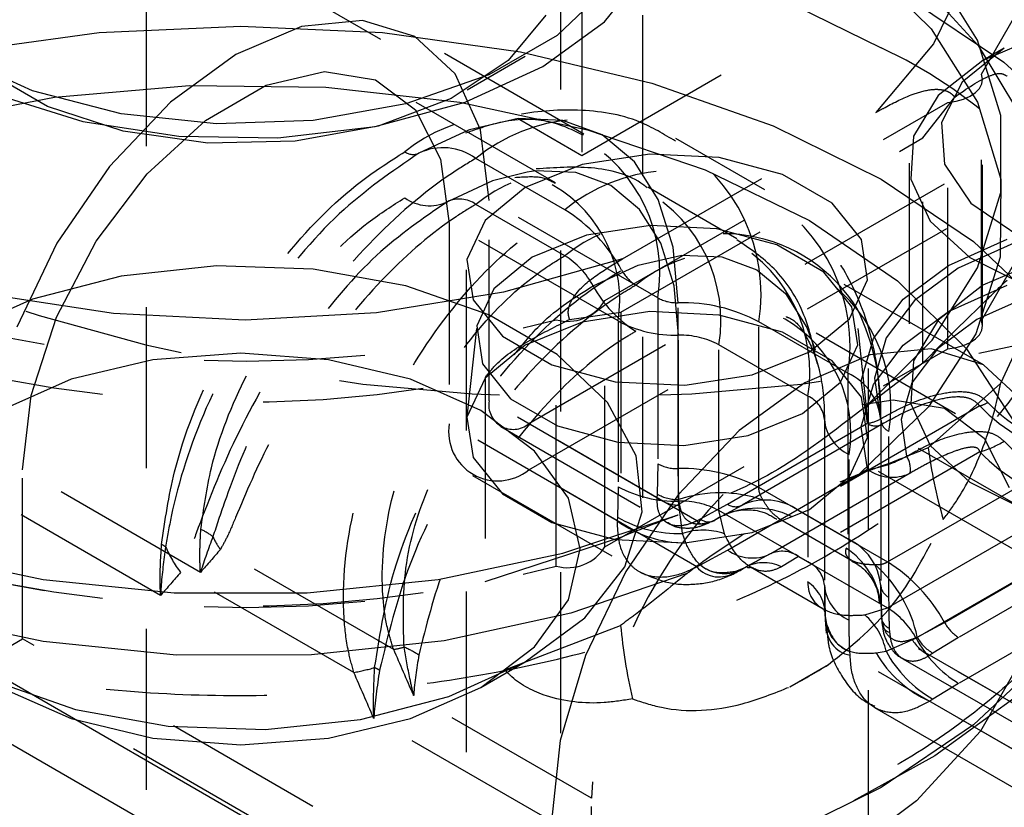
# Model space of a CAD drawing. Header units: inches. Extents: x 1907 to 2452, y -210 to -54.
# Tile 208 of 256: x 1994.295 to 1994.907, y -196.854 to -196.364. Entities that reach past the tile are written whole.
import ezdxf

# ---------------------------------------------------------------- set-up
doc = ezdxf.new("R2010")
doc.units = ezdxf.units.IN
doc.header["$LTSCALE"] = 0.5
doc.header["$MEASUREMENT"] = 0
doc.linetypes.add('HIDDEN', pattern=[0.225, 0.15, -0.075])
doc.layers.add('SID-M-H', color=4, linetype='HIDDEN')
doc.layers.add('SID-M-S', color=105, linetype='Continuous')

msp = doc.modelspace()

# ---------------------------------------------------------------- linework, layer by layer
at = {"layer": 'SID-M-H'}
for p, q in [((1990.27523, -193.92618), (1994.64412, -196.44829)), ((1994.37339, -197.64262), (1994.37339, -195.60126)), ((1994.64412, -196.44829), (1995.35123, -196.04008)), ((1994.68199, -196.66107), (1994.68199, -196.09359)), ((1994.63093, -197.40743), (1994.63093, -196.32639)), ((1994.81893, -196.32784), (1994.86123, -196.36972)), ((1994.65807, -196.36519), (1994.68414, -196.33292)), ((1994.89006, -196.37659), (1994.8618, -196.33176)), ((1994.88488, -196.33341), (1994.86271, -196.37904)), ((1994.85565, -196.34206), (1994.89039, -196.38008)), ((1994.65997, -196.34392), (1994.62879, -196.3737)), ((1994.64412, -196.34622), (1994.64412, -196.44829)), ((1994.76292, -196.34837), (1994.83009, -196.38149)), ((1994.84777, -196.35087), (1994.90637, -196.39032)), ((1994.89248, -196.39789), (1994.91856, -196.35238)), ((1994.62161, -196.36113), (1994.59834, -196.38937)), ((1994.50768, -196.36443), (1994.46974, -196.36818)), ((1994.54027, -196.37449), (1994.50768, -196.36443)), ((1995.04243, -196.36616), (1994.6111, -196.61517)), ((1994.61982, -196.39312), (1994.65807, -196.36519)), ((1994.25802, -196.38385), (1994.34392, -196.37195)), ((1994.34392, -196.37195), (1994.43199, -196.36795)), ((1994.46974, -196.36818), (1994.42902, -196.3855)), ((1994.43199, -196.36795), (1994.52007, -196.37195)), ((1994.52007, -196.37195), (1994.60597, -196.38385)), ((1994.86123, -196.36972), (1994.89006, -196.41526)), ((1994.93065, -196.37347), (1994.89323, -196.38941)), ((1994.6452, -196.43506), (1994.54026, -196.37448)), ((1994.56527, -196.39768), (1994.54027, -196.37449)), ((1994.62879, -196.3737), (1994.58617, -196.3983)), ((1994.86271, -196.37904), (1994.82687, -196.42167)), ((1994.90441, -196.42357), (1994.89006, -196.37659)), ((1994.42902, -196.3855), (1994.3883, -196.4152)), ((1994.60597, -196.38385), (1994.68759, -196.40337)), ((1994.90667, -196.38165), (1994.88046, -196.40284)), ((1994.89039, -196.38008), (1994.91496, -196.42065)), ((1994.90665, -196.38166), (1994.89321, -196.38942)), ((1994.30266, -196.4082), (1994.25522, -196.38674)), ((1994.59834, -196.38937), (1994.56273, -196.41294)), ((1994.57269, -196.40758), (1994.6088, -196.38672)), ((1994.89323, -196.38941), (1994.86562, -196.41101)), ((1994.90637, -196.39032), (1994.95384, -196.43447)), ((1994.31179, -196.41789), (1994.27348, -196.39578)), ((1994.44788, -196.40474), (1994.48409, -196.39612)), ((1994.48409, -196.39612), (1994.51584, -196.40135)), ((1994.58099, -196.43243), (1994.56527, -196.39768)), ((1994.57144, -196.4152), (1994.61982, -196.39312)), ((1994.6111, -196.64375), (1995.04243, -196.39474)), ((1994.89248, -196.55099), (1994.89248, -196.39789)), ((1994.89311, -196.40085), (1994.89248, -196.39789)), ((1994.51584, -196.40135), (1994.54055, -196.42002)), ((1994.58617, -196.3983), (1994.5346, -196.4163)), ((1994.68759, -196.40337), (1994.76292, -196.43002)), ((1994.88046, -196.40284), (1994.86759, -196.42779)), ((1994.89119, -196.40667), (1994.89267, -196.40382)), ((1994.89267, -196.40382), (1994.89311, -196.40085)), ((1994.89311, -196.55422), (1994.89311, -196.40112)), ((1994.35762, -196.42248), (1994.30266, -196.4082)), ((1994.3163, -196.41215), (1994.40017, -196.4049)), ((1994.40017, -196.4049), (1994.48496, -196.40594)), ((1994.41015, -196.42653), (1994.44788, -196.40474)), ((1994.48496, -196.40594), (1994.56822, -196.41524)), ((1994.6277, -196.46537), (1994.52276, -196.40479)), ((1994.88538, -196.41156), (1994.88873, -196.40929)), ((1994.88873, -196.40929), (1994.89119, -196.40667)), ((1994.23576, -196.42748), (1994.3163, -196.41215)), ((1994.27964, -196.4103), (1994.33392, -196.4272)), ((1994.3883, -196.4152), (1994.35035, -196.45525)), ((1994.5346, -196.4163), (1994.47706, -196.42665)), ((1994.51554, -196.43025), (1994.57144, -196.4152)), ((1994.56273, -196.41294), (1994.51743, -196.4301)), ((1994.56822, -196.41524), (1994.64757, -196.43252)), ((1994.65843, -196.5385), (1994.87165, -196.41541)), ((1994.86562, -196.41101), (1994.85026, -196.43635)), ((1994.8561, -196.43745), (1994.87582, -196.41205)), ((1994.87165, -196.41541), (1994.87666, -196.41469)), ((1994.87165, -196.56851), (1994.87165, -196.41541)), ((1994.87666, -196.41469), (1994.8813, -196.41338)), ((1994.8813, -196.41338), (1994.88538, -196.41156)), ((1994.89006, -196.41526), (1994.90453, -196.46301)), ((1994.35901, -196.43322), (1994.31179, -196.41789)), ((1994.54055, -196.42002), (1994.55623, -196.45061)), ((1994.66927, -196.51265), (1994.82687, -196.42167)), ((1994.33392, -196.4272), (1994.3935, -196.43641)), ((1994.4169, -196.42875), (1994.35762, -196.42248)), ((1994.37394, -196.45971), (1994.41015, -196.42653)), ((1994.47706, -196.42665), (1994.4169, -196.42875)), ((1994.60442, -196.42547), (1994.57421, -196.43233)), ((1994.63226, -196.42658), (1994.60442, -196.42547)), ((1994.65667, -196.43562), (1994.63226, -196.42658)), ((1994.86759, -196.42779), (1994.86946, -196.4538)), ((1994.90442, -196.47128), (1994.90441, -196.42357)), ((1994.41165, -196.44063), (1994.35901, -196.43322)), ((1994.45514, -196.43745), (1994.51554, -196.43025)), ((1994.51743, -196.4301), (1994.46579, -196.43956)), ((1994.57358, -196.43255), (1994.54279, -196.44689)), ((1994.57421, -196.43233), (1994.57358, -196.43255)), ((1994.58635, -196.47635), (1994.58099, -196.43243)), ((1994.64757, -196.43252), (1994.72071, -196.4573)), ((1994.76292, -196.43002), (1994.83009, -196.46314)), ((1994.3935, -196.43641), (1994.45514, -196.43745)), ((1994.46579, -196.43956), (1994.41165, -196.44063)), ((1994.67669, -196.45224), (1994.65667, -196.43562)), ((1994.66832, -196.54585), (1994.8561, -196.43745)), ((1994.75781, -196.46976), (1994.70251, -196.43784)), ((1994.85026, -196.43635), (1994.84852, -196.46317)), ((1994.8561, -196.57719), (1994.8561, -196.43745)), ((1994.55623, -196.45061), (1994.5616, -196.49064)), ((1994.63344, -196.48208), (1994.57814, -196.45015)), ((1994.68626, -196.44745), (1994.64433, -196.45394)), ((1994.69158, -196.4758), (1994.67669, -196.45224)), ((1994.72951, -196.44964), (1994.68626, -196.44745)), ((1994.76885, -196.46023), (1994.72951, -196.44964)), ((1994.35035, -196.45525), (1994.31777, -196.50293)), ((1994.61004, -196.45867), (1994.5885, -196.4641)), ((1994.64433, -196.45394), (1994.60877, -196.46832)), ((1994.61547, -196.45798), (1994.61004, -196.45867)), ((1994.64031, -196.45898), (1994.61547, -196.45798)), ((1994.66209, -196.46704), (1994.64031, -196.45898)), ((1994.72071, -196.4573), (1994.78555, -196.48886)), ((1994.84754, -196.45309), (1994.84754, -196.59272)), ((1994.86946, -196.4538), (1994.88585, -196.47806)), ((1994.34219, -196.50159), (1994.37394, -196.45971)), ((1994.5885, -196.4641), (1994.56047, -196.4771)), ((1994.79955, -196.47795), (1994.76885, -196.46023)), ((1994.83009, -196.46314), (1994.88747, -196.50192)), ((1994.84852, -196.46317), (1994.86056, -196.4891)), ((1994.90453, -196.46301), (1994.90418, -196.51149)), ((1994.60877, -196.46832), (1994.58387, -196.48884)), ((1994.67996, -196.48188), (1994.66209, -196.46704)), ((1994.74031, -196.50008), (1994.68501, -196.46815)), ((1994.89008, -196.51826), (1994.90442, -196.47128)), ((1994.69129, -196.53693), (1994.58635, -196.47635)), ((1994.58635, -196.60088), (1994.58635, -196.47635)), ((1994.70074, -196.5054), (1994.69158, -196.4758)), ((1994.63344, -196.51066), (1994.57814, -196.47873)), ((1994.69325, -196.5029), (1994.67996, -196.48188)), ((1994.8179, -196.50066), (1994.79955, -196.47795)), ((1994.88585, -196.47806), (1994.915, -196.49792)), ((1994.58387, -196.48884), (1994.57263, -196.51305)), ((1994.78555, -196.48886), (1994.84021, -196.52629)), ((1994.86056, -196.4891), (1994.8853, -196.51183)), ((1994.66654, -196.55122), (1994.5616, -196.49064)), ((1994.5616, -196.49064), (1994.5616, -196.61516)), ((1994.6868, -196.4918), (1994.64692, -196.49797)), ((1994.72793, -196.49388), (1994.6868, -196.4918)), ((1994.76534, -196.50395), (1994.72793, -196.49388)), ((1994.31748, -196.54879), (1994.34219, -196.50159)), ((1994.64692, -196.49797), (1994.6131, -196.51164)), ((1994.82168, -196.52563), (1994.8179, -196.50066)), ((1994.87202, -196.51679), (1994.90836, -196.50046)), ((1994.88747, -196.50192), (1994.93363, -196.54541)), ((1994.31777, -196.50293), (1994.29276, -196.555)), ((1994.70142, -196.52931), (1994.69325, -196.5029)), ((1994.70384, -196.53989), (1994.70074, -196.5054)), ((1994.79454, -196.52081), (1994.76534, -196.50395)), ((1994.91261, -196.50287), (1994.87789, -196.51847)), ((1994.89248, -196.55099), (1994.91856, -196.50548)), ((1994.57263, -196.51305), (1994.57642, -196.53802)), ((1994.6131, -196.51164), (1994.58942, -196.53117)), ((1994.66927, -196.51265), (1994.59543, -196.53334)), ((1994.67916, -196.51644), (1994.70612, -196.51032)), ((1994.70612, -196.51032), (1994.73097, -196.51131)), ((1994.73097, -196.51131), (1994.75274, -196.51938)), ((1994.8853, -196.51183), (1994.92054, -196.52934)), ((1994.90418, -196.51149), (1994.88902, -196.55918)), ((1994.93065, -196.5131), (1994.89323, -196.52904)), ((1994.4169, -196.51702), (1994.35762, -196.52329)), ((1994.47706, -196.51912), (1994.4169, -196.51702)), ((1994.5346, -196.52947), (1994.47706, -196.51912)), ((1994.57216, -196.51934), (1994.57216, -197.08071)), ((1994.65112, -196.52943), (1994.67916, -196.51644)), ((1994.75274, -196.51938), (1994.77062, -196.53421)), ((1994.89381, -196.57858), (1994.78887, -196.518)), ((1994.82216, -197.08071), (1994.82216, -196.51934)), ((1994.84373, -196.53777), (1994.87202, -196.51679)), ((1994.87789, -196.51847), (1994.85086, -196.53851)), ((1994.86183, -196.56309), (1994.89008, -196.51826)), ((1994.35762, -196.52329), (1994.30266, -196.53757)), ((1994.81198, -196.54241), (1994.79454, -196.52081)), ((1994.81045, -196.54984), (1994.82168, -196.52563)), ((1994.84021, -196.52629), (1994.88313, -196.56851)), ((1994.58617, -196.54747), (1994.5346, -196.52947)), ((1994.58942, -196.53117), (1994.57873, -196.55419)), ((1994.70419, -196.5601), (1994.70142, -196.52931)), ((1994.89323, -196.52904), (1994.86562, -196.55064)), ((1994.87202, -196.54537), (1994.90836, -196.52904)), ((1994.30266, -196.53757), (1994.25522, -196.55902)), ((1994.35288, -196.54668), (1994.27359, -196.53442)), ((1994.59543, -196.53334), (1994.51639, -196.54613)), ((1994.57642, -196.53802), (1994.59476, -196.56073)), ((1994.65843, -196.6916), (1994.65843, -196.5385)), ((1994.69129, -196.53693), (1994.69129, -196.64002)), ((1994.77062, -196.53421), (1994.7839, -196.55523)), ((1994.82525, -196.56212), (1994.84373, -196.53777)), ((1994.85086, -196.53851), (1994.8332, -196.56178)), ((1994.92111, -196.53626), (1994.88962, -196.5504)), ((1994.70384, -196.64298), (1994.70384, -196.53989)), ((1994.81558, -196.56615), (1994.81198, -196.54241)), ((1994.3018, -196.59748), (1994.31748, -196.54879)), ((1994.43468, -196.55063), (1994.35288, -196.54668)), ((1994.51639, -196.54613), (1994.43468, -196.55063)), ((1994.62879, -196.57207), (1994.58617, -196.54747)), ((1994.62809, -196.70362), (1994.62809, -196.55052)), ((1994.63646, -196.55022), (1994.66832, -196.54585)), ((1994.68626, -196.54544), (1994.64433, -196.55193)), ((1994.66832, -196.54585), (1994.66832, -196.6856)), ((1994.72951, -196.54762), (1994.68626, -196.54544)), ((1994.76885, -196.55822), (1994.72951, -196.54762)), ((1994.87631, -196.6089), (1994.77137, -196.54832)), ((1994.78555, -196.57037), (1994.81045, -196.54984)), ((1994.84373, -196.56635), (1994.87202, -196.54537)), ((1994.86562, -196.55064), (1994.85026, -196.57597)), ((1994.88962, -196.5504), (1994.86513, -196.56858)), ((1994.92343, -196.54854), (1994.9043, -196.59008)), ((1994.57851, -196.55592), (1994.5724, -196.61286)), ((1994.57873, -196.55419), (1994.58233, -196.57793)), ((1994.64433, -196.55193), (1994.60877, -196.5663)), ((1994.66654, -196.55122), (1994.66654, -196.65431)), ((1994.80934, -196.58365), (1994.75403, -196.55173)), ((1994.75403, -196.65481), (1994.75403, -196.55173)), ((1994.7839, -196.55523), (1994.78905, -196.56914)), ((1994.82192, -196.61286), (1994.81581, -196.55592)), ((1994.89119, -196.55977), (1994.89267, -196.55692)), ((1994.89311, -196.55395), (1994.89248, -196.55099)), ((1994.89267, -196.55692), (1994.89311, -196.55395)), ((1994.59476, -196.56073), (1994.62546, -196.57845)), ((1994.70419, -196.66318), (1994.70419, -196.5601)), ((1994.79955, -196.57594), (1994.76885, -196.55822)), ((1994.81769, -196.58835), (1994.82525, -196.56212)), ((1994.82052, -196.60441), (1994.86183, -196.56309)), ((1994.8332, -196.56178), (1994.82598, -196.58684)), ((1994.88902, -196.55918), (1994.85952, -196.60457)), ((1994.88538, -196.56466), (1994.88873, -196.56239)), ((1994.88873, -196.56239), (1994.89119, -196.55977)), ((1994.60877, -196.5663), (1994.58387, -196.58683)), ((1994.65843, -196.6916), (1994.87165, -196.56851)), ((1994.78459, -196.59794), (1994.72928, -196.56601)), ((1994.72928, -196.6691), (1994.72928, -196.56601)), ((1994.8049, -196.58917), (1994.81558, -196.56615)), ((1994.86123, -196.56853), (1994.82329, -196.57228)), ((1994.82525, -196.5907), (1994.84373, -196.56635)), ((1994.86513, -196.56858), (1994.84912, -196.58967)), ((1994.89382, -196.57859), (1994.86123, -196.56853)), ((1994.87165, -196.56851), (1994.87666, -196.56779)), ((1994.87666, -196.56779), (1994.8813, -196.56649)), ((1994.8813, -196.56649), (1994.88538, -196.56466)), ((1994.88313, -196.56851), (1994.91308, -196.61432)), ((1994.37739, -196.57533), (1994.32652, -196.5875)), ((1994.43199, -196.57118), (1994.37739, -196.57533)), ((1994.48659, -196.57533), (1994.43199, -196.57118)), ((1994.53747, -196.5875), (1994.48659, -196.57533)), ((1994.65997, -196.60184), (1994.62879, -196.57207)), ((1994.74999, -196.58474), (1994.78555, -196.57037)), ((1994.82329, -196.57228), (1994.78257, -196.5896)), ((1994.58233, -196.57793), (1994.59978, -196.59953)), ((1994.62546, -196.57845), (1994.66481, -196.58904)), ((1994.8179, -196.59865), (1994.79955, -196.57594)), ((1994.82052, -196.60441), (1994.8561, -196.57719)), ((1994.85026, -196.57597), (1994.84852, -196.6028)), ((1994.91882, -196.60178), (1994.89382, -196.57859)), ((1994.32652, -196.5875), (1994.28283, -196.60685)), ((1994.58116, -196.60685), (1994.53747, -196.5875)), ((1994.58387, -196.58683), (1994.57263, -196.61104)), ((1994.58385, -196.58636), (1994.58385, -196.71321)), ((1994.70805, -196.59123), (1994.74999, -196.58474)), ((1994.80934, -196.58365), (1994.80934, -196.68674)), ((1994.82598, -196.58684), (1994.82965, -196.61215)), ((1994.66481, -196.58904), (1994.70805, -196.59123)), ((1994.78257, -196.5896), (1994.74185, -196.6193)), ((1994.78122, -196.60869), (1994.8049, -196.58917)), ((1994.82153, -196.61485), (1994.81769, -196.58835)), ((1994.81769, -196.61693), (1994.82525, -196.5907)), ((1994.84912, -196.58967), (1994.84257, -196.61239)), ((1994.9043, -196.59008), (1994.8594, -196.63002)), ((1994.29643, -196.64372), (1994.3018, -196.59748)), ((1994.59978, -196.59953), (1994.62897, -196.61638)), ((1994.78459, -196.59794), (1994.78459, -196.70103)), ((1994.82168, -196.62362), (1994.8179, -196.59865)), ((1994.69069, -196.66111), (1994.58635, -196.60088)), ((1994.6779, -196.63506), (1994.65997, -196.60184)), ((1994.89147, -196.60406), (1994.77878, -196.66911)), ((1994.85952, -196.60457), (1994.81662, -196.64625)), ((1994.8183, -196.60322), (1994.83765, -196.60022)), ((1994.83765, -196.60022), (1994.86939, -196.60545)), ((1994.84852, -196.6028), (1994.86056, -196.62873)), ((1994.86939, -196.60545), (1994.8941, -196.62412)), ((1994.57263, -196.61104), (1994.57642, -196.636)), ((1994.61468, -196.63207), (1994.58116, -196.60685)), ((1994.7474, -196.62236), (1994.78122, -196.60869)), ((1994.66594, -196.6754), (1994.5616, -196.61516)), ((1994.5936, -196.6169), (1994.69719, -196.6767)), ((1994.71544, -196.6754), (1994.6111, -196.61517)), ((1994.62897, -196.61638), (1994.66639, -196.62646)), ((1994.7346, -196.66503), (1994.82153, -196.61485)), ((1994.83037, -196.61566), (1994.74343, -196.66585)), ((1994.79484, -196.61243), (1994.79484, -196.71552)), ((1994.82153, -196.64343), (1994.81769, -196.61693)), ((1994.82984, -196.61263), (1994.82984, -196.71572)), ((1994.84257, -196.61239), (1994.8459, -196.63533)), ((1994.74185, -196.6193), (1994.7039, -196.65935)), ((1994.70752, -196.62853), (1994.7474, -196.62236)), ((1994.81045, -196.64782), (1994.82168, -196.62362)), ((1994.9399, -196.68046), (1994.83496, -196.61988)), ((1994.83496, -196.72296), (1994.83496, -196.61988)), ((1994.8941, -196.62412), (1994.90978, -196.65471)), ((1994.66639, -196.62646), (1994.70752, -196.62853)), ((1994.86056, -196.62873), (1994.8853, -196.65146)), ((1994.57642, -196.636), (1994.59476, -196.65872)), ((1994.63575, -196.66144), (1994.61468, -196.63207)), ((1994.68154, -196.66979), (1994.6779, -196.63506)), ((1994.89147, -196.63263), (1994.77878, -196.69768)), ((1994.91515, -196.69474), (1994.81021, -196.63416)), ((1994.81021, -196.73725), (1994.81021, -196.63416)), ((1994.83409, -196.70103), (1994.94677, -196.63598)), ((1994.69129, -196.64002), (1994.69092, -196.6588)), ((1994.40692, -196.7075), (1994.29643, -196.64372)), ((1994.29643, -196.74885), (1994.29643, -196.64372)), ((1994.5761, -196.64721), (1994.67969, -196.70702)), ((1994.71544, -196.70398), (1994.6111, -196.64375)), ((1994.70437, -196.66222), (1994.70384, -196.64298)), ((1994.7346, -196.69361), (1994.82153, -196.64343)), ((1994.84804, -196.64587), (1994.76111, -196.69606)), ((1994.78555, -196.66835), (1994.81045, -196.64782)), ((1994.80462, -196.6513), (1994.81662, -196.64625)), ((1994.66654, -196.65431), (1994.66617, -196.67309)), ((1994.80934, -196.68674), (1994.75403, -196.65481)), ((1994.8853, -196.65146), (1994.92054, -196.66897)), ((1994.38217, -196.72179), (1994.27168, -196.658)), ((1994.59476, -196.65872), (1994.62546, -196.67644)), ((1994.7039, -196.65935), (1994.67132, -196.70704)), ((1994.69092, -196.6588), (1994.69069, -196.66111)), ((1994.64294, -196.69296), (1994.63575, -196.66144)), ((1994.70652, -196.68335), (1994.70419, -196.66318)), ((1994.70492, -196.66571), (1994.70437, -196.66222)), ((1994.71778, -196.67431), (1994.7346, -196.66503)), ((1994.74343, -196.66585), (1994.72662, -196.67508)), ((1994.83409, -196.72961), (1994.94677, -196.66456)), ((1994.63232, -196.69558), (1994.7039, -196.67174)), ((1994.66617, -196.67309), (1994.66594, -196.6754)), ((1994.67067, -196.70401), (1994.68154, -196.66979)), ((1994.78459, -196.70103), (1994.72928, -196.6691)), ((1994.73263, -196.68351), (1994.72928, -196.6691)), ((1994.74999, -196.68273), (1994.78555, -196.66835)), ((1994.77878, -196.66911), (1994.83409, -196.70103)), ((1994.62546, -196.67644), (1994.66481, -196.68703)), ((1994.71544, -196.6754), (1994.71778, -196.67431)), ((1994.72662, -196.67508), (1994.72347, -196.67642)), ((1994.76633, -196.67375), (1994.81154, -196.69985)), ((1994.58385, -196.71321), (1994.66832, -196.6856)), ((1994.70863, -196.68918), (1994.70652, -196.68335)), ((1994.70805, -196.68921), (1994.74999, -196.68273)), ((1994.66481, -196.68703), (1994.70805, -196.68921)), ((1994.86943, -196.73859), (1994.95637, -196.6884)), ((1994.2316, -196.69556), (1994.30925, -196.71188)), ((1994.52707, -196.75543), (1994.41935, -196.69324)), ((1994.55466, -196.71189), (1994.63232, -196.69558)), ((1994.63575, -196.72448), (1994.64294, -196.69296)), ((1994.71778, -196.70289), (1994.7346, -196.69361)), ((1994.76111, -196.69606), (1994.74431, -196.70518)), ((1994.77878, -196.69768), (1994.76818, -196.70404)), ((1994.77878, -196.69768), (1994.83409, -196.72961)), ((1994.96521, -196.69779), (1994.87827, -196.74797)), ((1994.71544, -196.70398), (1994.71778, -196.70289)), ((1994.74207, -196.70637), (1994.75417, -196.69974)), ((1994.74728, -196.70346), (1994.74711, -196.70355)), ((1994.85176, -196.74839), (1994.93869, -196.6982)), ((1994.50232, -196.76972), (1994.3946, -196.70753)), ((1994.70939, -196.70815), (1994.63719, -196.73292)), ((1994.64594, -196.73574), (1994.67067, -196.70401)), ((1994.67132, -196.70704), (1994.64632, -196.7591)), ((1994.74431, -196.70518), (1994.73953, -196.70702)), ((1994.74241, -196.70638), (1994.74431, -196.70518)), ((1994.74883, -196.70406), (1994.79405, -196.73017)), ((1994.30925, -196.71188), (1994.39064, -196.72017)), ((1994.47328, -196.72017), (1994.55466, -196.71189)), ((1994.79484, -196.71552), (1994.79534, -196.73463)), ((1994.82984, -196.71572), (1994.83025, -196.73489)), ((1994.82984, -196.71582), (1994.82985, -196.71725)), ((1994.39064, -196.72017), (1994.47328, -196.72017)), ((1994.61468, -196.75385), (1994.63575, -196.72448)), ((1994.82994, -196.72633), (1994.83015, -196.72818)), ((1994.96521, -196.72637), (1994.87827, -196.77655)), ((1994.30925, -196.75055), (1994.23038, -196.7339)), ((1994.63719, -196.73292), (1994.55856, -196.74995)), ((1994.81994, -196.73392), (1994.83409, -196.72961)), ((1994.59607, -196.76802), (1994.66812, -196.74045)), ((1994.60877, -196.76313), (1994.64594, -196.73574)), ((1994.79534, -196.73463), (1994.79613, -196.73969)), ((1994.79538, -196.73701), (1994.79599, -196.74528)), ((1994.83025, -196.73489), (1994.83066, -196.7383)), ((1994.83029, -196.73569), (1994.83066, -196.74047)), ((1994.85251, -196.74775), (1994.86943, -196.73859)), ((1994.83556, -196.74474), (1994.83533, -196.74217)), ((1994.9399, -196.80498), (1994.83556, -196.74474)), ((1994.27168, -196.76313), (1994.29643, -196.74885)), ((1994.64999, -196.95295), (1994.29643, -196.74885)), ((1994.39198, -196.7589), (1994.30925, -196.75055)), ((1994.55856, -196.74995), (1994.47596, -196.7587)), ((1994.83313, -196.75645), (1994.85176, -196.74839)), ((1994.84921, -196.74901), (1994.85251, -196.74775)), ((1994.87827, -196.74797), (1994.8622, -196.75768)), ((1994.47596, -196.7587), (1994.39198, -196.7589)), ((1994.58116, -196.77907), (1994.61468, -196.75385)), ((1994.81081, -196.75903), (1994.81058, -196.75646)), ((1994.91515, -196.81927), (1994.81081, -196.75903)), ((1994.82703, -196.75753), (1994.83313, -196.75645)), ((1994.8622, -196.75768), (1994.8603, -196.75903)), ((1994.96465, -196.81927), (1994.8603, -196.75903)), ((1994.93363, -196.75886), (1994.88747, -196.80234)), ((1994.62524, -196.96724), (1994.27168, -196.76313)), ((1994.56133, -196.78458), (1994.60877, -196.76313)), ((1994.58118, -196.77906), (1994.6088, -196.76311)), ((1994.64632, -196.7591), (1994.6306, -196.81199)), ((1994.77339, -196.77862), (1994.7973, -196.76482)), ((1994.84356, -196.7612), (1994.94715, -196.821)), ((1994.91842, -196.75975), (1994.89188, -196.80624)), ((1994.27781, -196.77468), (1994.32939, -196.79268)), ((1994.87827, -196.77655), (1994.8622, -196.78626)), ((1994.28283, -196.77907), (1994.32652, -196.79842)), ((1994.53747, -196.79842), (1994.58116, -196.77907)), ((1994.91933, -196.78083), (1994.86339, -196.82155)), ((1994.50637, -196.79886), (1994.56133, -196.78458)), ((1994.64999, -196.84782), (1994.5395, -196.78404)), ((1994.8622, -196.78626), (1994.8603, -196.78761)), ((1994.96465, -196.84785), (1994.8603, -196.78761)), ((1994.32939, -196.79268), (1994.38693, -196.80303)), ((1994.82606, -196.79151), (1994.92965, -196.85131)), ((1994.32652, -196.79842), (1994.37739, -196.81059)), ((1994.44709, -196.80513), (1994.50637, -196.79886)), ((1994.48659, -196.81059), (1994.53747, -196.79842)), ((1994.62524, -196.86211), (1994.51475, -196.79832)), ((1994.38693, -196.80303), (1994.44709, -196.80513)), ((1994.88747, -196.80234), (1994.83009, -196.84113)), ((1994.89188, -196.80624), (1994.8521, -196.84948)), ((1994.37739, -196.81059), (1994.43199, -196.81474)), ((1994.43199, -196.81474), (1994.48659, -196.81059)), ((1994.6306, -196.81199), (1994.62524, -196.86211)), ((1994.86339, -196.82155), (1994.81287, -196.8495)), ((1994.83009, -196.84113), (1994.76292, -196.87425)), ((1994.64999, -196.95295), (1994.64999, -196.84782)), ((1994.8521, -196.84948), (1994.80023, -196.88822))]:
    msp.add_line(p, q, dxfattribs=at)
for centre, radius, start, end in [((1994.70889, -196.6455), 0.2905, 11.6773, 65.3399), ((1994.59537, -196.52137), 0.09717, 350.78596, 129.20329), ((1994.6468, -196.53433), 0.10863, 350.78596, 129.20329), ((1994.53907, -196.43898), 0.00874, 234.23795, 295.22761), ((1994.5577, -196.47853), 0.03498, 54.23795, 115.22761), ((1994.43403, -195.83193), 0.74434, 237.30173, 285.1122), ((1994.58571, -196.53811), 0.08188, 350.78596, 129.20329), ((1994.63714, -196.55107), 0.09335, 350.78596, 129.20329), ((1994.70211, -196.56626), 0.10863, 350.78596, 129.20329), ((1994.64412, -195.45038), 1.1482, 242.49143, 297.50857), ((1994.54929, -196.45337), 0.02623, 234.23795, 295.22761), ((1994.56792, -196.49292), 0.01749, 54.23795, 115.22761), ((1994.57979, -196.568), 0.1013, 28.52003, 58.01474), ((1994.69245, -196.58299), 0.09335, 350.78596, 129.20329), ((1994.73157, -196.59522), 0.09826, 31.54051, 129.70667), ((1994.43204, -195.84157), 0.7601, 240.89291, 281.52101), ((1994.73905, -196.60432), 0.09717, 350.78596, 129.20329), ((1994.60662, -196.55362), 0.05065, 28.52003, 58.01474), ((1994.69104, -196.50754), 0.02532, 208.52003, 238.01474), ((1994.71787, -196.49316), 0.07597, 208.52003, 238.01474), ((1994.63527, -196.52436), 0.02713, 254.63371, 328.59972), ((1994.70318, -196.51457), 0.02533, 241.99034, 271.47962), ((1994.72939, -196.62105), 0.08188, 350.78596, 129.20329), ((1994.70645, -196.64118), 0.10132, 61.99034, 91.47962), ((1994.6851, -196.60726), 0.14483, 357.87333, 25.97394), ((1994.70222, -196.48413), 0.07599, 241.99034, 271.47962), ((1994.70549, -196.61074), 0.05066, 61.99034, 91.47962), ((1994.79498, -196.61555), 0.03497, 4.78109, 65.7693), ((1994.77741, -196.61389), 0.01749, 4.78109, 65.7693), ((1994.60143, -196.60332), 0.01528, 170.78596, 309.20329), ((1994.88538, -196.58357), 0.02137, 286.54095, 301.24666), ((1994.9754, -196.52253), 0.11701, 224.16679, 255.83859), ((1994.97665, -196.52395), 0.11179, 224.16679, 255.83859), ((1994.43403, -195.98503), 0.74434, 237.30173, 285.1122), ((1994.81887, -196.59326), 0.02175, 277.02149, 299.71901), ((1994.82582, -196.61476), 0.00464, 348.77608, 34.22746), ((1994.59177, -196.62006), 0.03057, 170.78596, 309.20329), ((1994.82098, -196.61024), 0.02623, 184.78109, 245.7693), ((1994.82664, -196.60775), 0.00874, 234.23795, 295.22761), ((1994.83855, -196.6119), 0.00874, 184.78109, 245.7693), ((1994.87321, -196.57117), 0.06412, 286.54095, 301.24666), ((1994.97916, -196.55538), 0.10134, 224.16679, 255.83859), ((1994.43204, -195.96842), 0.7601, 240.89291, 281.52101), ((1994.81356, -196.57868), 0.06524, 277.02149, 299.71901), ((1994.83439, -196.64316), 0.01392, 348.77608, 34.22746), ((1994.9754, -196.55111), 0.11701, 224.16679, 255.83859), ((1994.70318, -196.61766), 0.02533, 241.99034, 271.47962), ((1994.70645, -196.74427), 0.10132, 61.99034, 91.47962), ((1994.83686, -196.62214), 0.02623, 234.23795, 295.22761), ((1994.70222, -196.58722), 0.07599, 241.99034, 271.47962), ((1994.94371, -196.86312), 0.29412, 136.08562, 177.01763), ((1994.70494, -196.64132), 0.02439, 234.25917, 269.96423), ((1994.70362, -196.63702), 0.02521, 239.74944, 271.69857), ((1994.73003, -196.73929), 0.08123, 70.91039, 108.41537), ((1994.70549, -196.71383), 0.05066, 61.99034, 91.47962), ((1994.73971, -196.65794), 0.00874, 234.23795, 295.22761), ((1994.75834, -196.69749), 0.03498, 54.23795, 115.22761), ((1994.70427, -196.60774), 0.07564, 239.74944, 271.69857), ((1994.75253, -196.71654), 0.04889, 63.46845, 122.00021), ((1994.70868, -196.61602), 0.07316, 234.25917, 269.96423), ((1994.72001, -196.67151), 0.006, 220.43618, 305.19714), ((1994.72275, -196.66831), 0.0078, 230.37464, 299.77491), ((1994.38599, -196.72339), 0.04768, 52.98454, 63.55111), ((1994.4512, -196.66923), 0.03988, 203.78017, 217.00753), ((1994.71935, -196.72189), 0.04062, 70.91039, 108.41537), ((1994.37573, -196.70437), 0.01589, 52.98454, 63.55111), ((1994.4583, -196.65951), 0.07977, 203.78017, 217.00753), ((1994.63527, -196.67746), 0.02713, 254.63371, 328.59972), ((1994.79498, -196.71863), 0.03497, 4.78109, 65.7693), ((1994.74993, -196.67233), 0.02623, 234.23795, 295.22761), ((1994.76856, -196.71188), 0.01749, 54.23795, 115.22761), ((1994.78064, -196.73388), 0.04987, 8.70335, 56.25005), ((1994.72915, -196.6923), 0.01801, 220.43618, 305.19714), ((1994.73301, -196.68406), 0.02422, 231.0306, 292.83266), ((1994.75726, -196.72591), 0.02445, 63.46845, 122.00021), ((1994.77741, -196.71697), 0.01749, 4.78109, 65.7693), ((1994.77295, -196.76406), 0.08122, 11.58472, 49.09625), ((1994.78043, -196.78695), 0.1013, 28.52003, 58.01474), ((1994.77091, -196.73378), 0.02444, 358.00379, 56.53663), ((1994.82098, -196.71333), 0.02623, 184.78109, 245.7693), ((1994.83855, -196.71499), 0.00874, 184.78109, 245.7693), ((1994.79335, -196.76461), 0.04061, 11.58472, 49.09625), ((1994.80726, -196.77257), 0.05065, 28.52003, 58.01474), ((1994.81872, -196.73453), 0.02339, 180.23434, 249.63368), ((1994.81407, -196.74132), 0.01801, 174.81428, 259.57469), ((1994.83804, -196.73486), 0.0078, 180.23434, 249.63368), ((1994.83664, -196.73884), 0.006, 174.81428, 259.57469), ((1994.89169, -196.72649), 0.02532, 208.52003, 238.01474), ((1994.87032, -196.7368), 0.02438, 210.03451, 245.74481), ((1994.91852, -196.71211), 0.07597, 208.52003, 238.01474), ((1994.8747, -196.73579), 0.02521, 208.30069, 240.25531), ((1994.51407, -196.68527), 0.07135, 280.49884, 285.82941), ((1994.50436, -196.8185), 0.07087, 57.22211, 65.69343), ((1994.89036, -196.72092), 0.07315, 210.03451, 245.74481), ((1994.89972, -196.7206), 0.07563, 208.30069, 240.25531), ((1994.54979, -196.36368), 0.47135, 298.31925, 301.67537), ((1994.47632, -196.6294), 0.1427, 280.49884, 285.82941), ((1994.50552, -196.78822), 0.02362, 57.22211, 65.69343), ((1994.43087, -196.00933), 0.92293, 248.28226, 294.44966)]:
    msp.add_arc(centre, radius, start, end, dxfattribs=at)
for centre, major_axis, ratio, start_param, end_param in [((1995.05498, -196.6925), (-0.14929, 0.20172), 0.639551, 0.844981, 1.048572), ((1994.823, -196.82642), (-0.10529, 0.22758), 0.507244, 0.963656, 1.167247)]:
    msp.add_ellipse(centre, major_axis=major_axis, ratio=ratio, start_param=start_param, end_param=end_param, dxfattribs=at)
for points, knots in [([(1994.15379, -196.73633), (1994.174, -196.74339), (1994.21754, -196.75862), (1994.29105, -196.77381), (1994.37064, -196.78318), (1994.45181, -196.78504), (1994.53246, -196.77956), (1994.61081, -196.7668), (1994.68506, -196.74701), (1994.75351, -196.72054), (1994.81458, -196.68783), (1994.86676, -196.64945), (1994.9086, -196.6061), (1994.93874, -196.5588), (1994.95614, -196.509), (1994.96044, -196.45847), (1994.95199, -196.40893), (1994.93153, -196.36152), (1994.89963, -196.31691), (1994.85732, -196.2764), (1994.82086, -196.25093), (1994.80007, -196.23879), (1994.79776, -196.23744)], [0, 0, 0, 0, 0.046212, 0.099566, 0.152847, 0.20609, 0.259338, 0.312628, 0.366002, 0.419508, 0.473183, 0.527022, 0.580874, 0.634334, 0.686854, 0.738169, 0.788728, 0.839255, 0.890508, 0.942799, 0.99363, 1, 1, 1, 1]), ([(1994.87582, -196.41205), (1994.8833, -196.40682), (1994.89324, -196.39988), (1994.90423, -196.39666), (1994.9072, -196.39835), (1994.90837, -196.39902)], [0, 0, 0, 0, 0.648154, 0.860561, 1, 1, 1, 1]), ([(1994.82687, -196.42167), (1994.82876, -196.42059), (1994.83621, -196.41636), (1994.84734, -196.41083), (1994.85905, -196.40736), (1994.86645, -196.40709), (1994.871, -196.40817), (1994.87408, -196.41005), (1994.87534, -196.4115), (1994.87582, -196.41205)], [0, 0, 0, 0, 0.126575, 0.497326, 0.719653, 0.824142, 0.908595, 0.965426, 1, 1, 1, 1]), ([(1994.70236, -196.43955), (1994.69509, -196.43515), (1994.67651, -196.42391), (1994.64128, -196.4187), (1994.60113, -196.42207), (1994.56828, -196.43307), (1994.54928, -196.44336), (1994.54314, -196.44669)], [0, 0, 0, 0, 0.153575, 0.392107, 0.630164, 0.880532, 1, 1, 1, 1]), ([(1994.57193, -196.43429), (1994.57962, -196.43162), (1994.59869, -196.42499), (1994.62391, -196.42553), (1994.63821, -196.43239), (1994.64496, -196.43563)], [0, 0, 0, 0, 0.262968, 0.652366, 1, 1, 1, 1]), ([(1994.38281, -196.69014), (1994.38497, -196.67513), (1994.3904, -196.63751), (1994.41532, -196.57509), (1994.45611, -196.51171), (1994.49834, -196.46882), (1994.52495, -196.45183), (1994.53395, -196.44608)], [0, 0, 0, 0, 0.158886, 0.398396, 0.637908, 0.877395, 1, 1, 1, 1]), ([(1994.54279, -196.44689), (1994.52601, -196.4584), (1994.49159, -196.48198), (1994.44485, -196.53871), (1994.40823, -196.60475), (1994.3911, -196.65778), (1994.38638, -196.68541), (1994.3853, -196.69168)], [0, 0, 0, 0, 0.224048, 0.459413, 0.694939, 0.930748, 1, 1, 1, 1]), ([(1994.57814, -196.45015), (1994.57329, -196.4531), (1994.55091, -196.4667), (1994.51078, -196.50128), (1994.46397, -196.55949), (1994.42734, -196.62372), (1994.40864, -196.67096), (1994.39924, -196.69721), (1994.39593, -196.70457), (1994.3946, -196.70753)], [0, 0, 0, 0, 0.058419, 0.269408, 0.48012, 0.690097, 0.897465, 0.958804, 1, 1, 1, 1]), ([(1994.68465, -196.46843), (1994.68395, -196.46787), (1994.67432, -196.46014), (1994.65013, -196.45441), (1994.62706, -196.45594), (1994.61569, -196.4567)], [0, 0, 0, 0, 0.037967, 0.525974, 1, 1, 1, 1]), ([(1994.60229, -196.46197), (1994.60788, -196.4616), (1994.61922, -196.46085), (1994.62465, -196.46403), (1994.6274, -196.46564)], [0, 0, 0, 0, 0.492936, 1, 1, 1, 1]), ([(1994.82984, -196.61223), (1994.82949, -196.60274), (1994.8286, -196.57818), (1994.8195, -196.54163), (1994.80004, -196.5061), (1994.77839, -196.48144), (1994.76164, -196.47334), (1994.75646, -196.47083)], [0, 0, 0, 0, 0.162757, 0.42151, 0.66346, 0.895882, 1, 1, 1, 1]), ([(1994.40723, -196.6807), (1994.40897, -196.66801), (1994.41334, -196.63619), (1994.43418, -196.5835), (1994.46842, -196.53), (1994.50395, -196.49383), (1994.52637, -196.47951), (1994.53395, -196.47466)], [0, 0, 0, 0, 0.158923, 0.39844, 0.637941, 0.877407, 1, 1, 1, 1]), ([(1994.56047, -196.4771), (1994.54558, -196.48727), (1994.51582, -196.50762), (1994.47503, -196.55579), (1994.44232, -196.60983), (1994.42451, -196.65563), (1994.41702, -196.67829), (1994.4147, -196.68532)], [0, 0, 0, 0, 0.224481, 0.448956, 0.673685, 0.898771, 1, 1, 1, 1]), ([(1994.57814, -196.47873), (1994.57405, -196.48121), (1994.55519, -196.49267), (1994.52122, -196.52175), (1994.48133, -196.57057), (1994.44965, -196.62432), (1994.43289, -196.66357), (1994.42393, -196.68501), (1994.42067, -196.69087), (1994.41935, -196.69324)], [0, 0, 0, 0, 0.058192, 0.268381, 0.478401, 0.687982, 0.89586, 0.957902, 1, 1, 1, 1]), ([(1994.50232, -196.76972), (1994.5011, -196.76529), (1994.49807, -196.75426), (1994.49408, -196.72028), (1994.49983, -196.66557), (1994.52657, -196.59563), (1994.56794, -196.53428), (1994.60635, -196.4987), (1994.62862, -196.48504), (1994.63344, -196.48208)], [0, 0, 0, 0, 0.041196, 0.102535, 0.309903, 0.51988, 0.730592, 0.941581, 1, 1, 1, 1]), ([(1994.79044, -196.57782), (1994.78818, -196.56745), (1994.78334, -196.54522), (1994.76586, -196.51825), (1994.74848, -196.50627), (1994.74038, -196.50069)], [0, 0, 0, 0, 0.318283, 0.682198, 1, 1, 1, 1]), ([(1994.52707, -196.75543), (1994.52585, -196.75159), (1994.52281, -196.74209), (1994.51838, -196.71292), (1994.52217, -196.66618), (1994.54394, -196.60672), (1994.57838, -196.55474), (1994.61062, -196.52467), (1994.62938, -196.51315), (1994.63344, -196.51066)], [0, 0, 0, 0, 0.042098, 0.10414, 0.312018, 0.521599, 0.731619, 0.941808, 1, 1, 1, 1]), ([(1994.63646, -196.55022), (1994.63637, -196.54999), (1994.63588, -196.54869), (1994.63541, -196.54586), (1994.63616, -196.54111), (1994.64112, -196.53209), (1994.65289, -196.52252), (1994.66381, -196.51594), (1994.66927, -196.51265)], [0, 0, 0, 0, 0.0119368, 0.0663928, 0.136765, 0.2573646, 0.6289881, 1, 1, 1, 1]), ([(1994.51525, -196.76669), (1994.51867, -196.74523), (1994.52567, -196.70125), (1994.55741, -196.63331), (1994.60112, -196.57266), (1994.64091, -196.53672), (1994.66364, -196.52279), (1994.66879, -196.51963)], [0, 0, 0, 0, 0.224066, 0.459306, 0.695226, 0.930858, 1, 1, 1, 1]), ([(1994.8561, -196.57719), (1994.86837, -196.56494), (1994.88579, -196.54753), (1994.90322, -196.53081), (1994.90837, -196.52586)], [0, 0, 0, 0, 0.704296, 1, 1, 1, 1]), ([(1994.67763, -196.52902), (1994.67441, -196.53095), (1994.65358, -196.54343), (1994.61505, -196.576), (1994.56926, -196.6349), (1994.53408, -196.70258), (1994.52356, -196.74646), (1994.51831, -196.76836)], [0, 0, 0, 0, 0.043834, 0.283457, 0.523122, 0.762004, 1, 1, 1, 1]), ([(1994.602, -196.5722), (1994.60747, -196.56551), (1994.62247, -196.54716), (1994.63999, -196.53632), (1994.65112, -196.52943)], [0, 0, 0, 0, 0.364788, 1, 1, 1, 1]), ([(1994.58385, -196.58636), (1994.58605, -196.58363), (1994.59384, -196.57394), (1994.61271, -196.5622), (1994.62829, -196.55434), (1994.63646, -196.55022)], [0, 0, 0, 0, 0.157612, 0.558663, 1, 1, 1, 1]), ([(1994.77098, -196.54855), (1994.77167, -196.54879), (1994.77643, -196.55052), (1994.78238, -196.55777), (1994.79137, -196.5767), (1994.79463, -196.59731), (1994.7948, -196.61036), (1994.79484, -196.61273)], [0, 0, 0, 0, 0.054104, 0.377277, 0.660045, 0.93814, 1, 1, 1, 1]), ([(1994.67763, -196.5576), (1994.67492, -196.55923), (1994.65736, -196.56974), (1994.62485, -196.59717), (1994.58615, -196.64673), (1994.55635, -196.70368), (1994.54726, -196.74053), (1994.54273, -196.75892)], [0, 0, 0, 0, 0.04383, 0.28343, 0.523081, 0.761962, 1, 1, 1, 1]), ([(1994.99229, -196.58892), (1994.9936, -196.59954), (1994.9968, -196.62548), (1994.98781, -196.66669), (1994.96705, -196.71178), (1994.93405, -196.75495), (1994.88983, -196.79468), (1994.8453, -196.82569), (1994.81264, -196.84122), (1994.80127, -196.84662)], [0, 0, 0, 0, 0.1138103, 0.2781321, 0.4415855, 0.6017359, 0.7594908, 0.9162129, 1, 1, 1, 1]), ([(1994.8687, -196.67463), (1994.87186, -196.67037), (1994.88176, -196.65699), (1994.89377, -196.6315), (1994.90134, -196.60543), (1994.90379, -196.59275), (1994.9043, -196.59008)], [0, 0, 0, 0, 0.197785, 0.619921, 0.919866, 1, 1, 1, 1]), ([(1994.82965, -196.61215), (1994.83377, -196.60986), (1994.84585, -196.60315), (1994.86356, -196.59644), (1994.88021, -196.59455), (1994.89056, -196.59659), (1994.8945, -196.60009), (1994.89647, -196.60184)], [0, 0, 0, 0, 0.17931, 0.526767, 0.717298, 0.8588, 1, 1, 1, 1]), ([(1994.89147, -196.60406), (1994.88996, -196.60251), (1994.88712, -196.5996), (1994.88176, -196.59859), (1994.87504, -196.59832), (1994.86215, -196.60037), (1994.84576, -196.60707), (1994.83433, -196.61345), (1994.83037, -196.61566)], [0, 0, 0, 0, 0.1321778, 0.2496144, 0.2646588, 0.4509067, 0.809969, 1, 1, 1, 1]), ([(1994.53353, -196.75392), (1994.53304, -196.73764), (1994.53202, -196.70413), (1994.54808, -196.65037), (1994.56772, -196.61766), (1994.57793, -196.60067)], [0, 0, 0, 0, 0.312342, 0.642847, 1, 1, 1, 1]), ([(1994.82052, -196.60441), (1994.80111, -196.61946), (1994.76689, -196.64598), (1994.7278, -196.66224), (1994.70848, -196.66992), (1994.7039, -196.67174)], [0, 0, 0, 0, 0.499933, 0.881343, 1, 1, 1, 1]), ([(1994.8459, -196.63533), (1994.84963, -196.63326), (1994.86058, -196.62717), (1994.87664, -196.62109), (1994.89173, -196.61938), (1994.90112, -196.62123), (1994.90469, -196.6244), (1994.90647, -196.62599)], [0, 0, 0, 0, 0.1793096, 0.5267669, 0.7172982, 0.8588005, 1, 1, 1, 1]), ([(1994.8594, -196.63002), (1994.84965, -196.63404), (1994.83534, -196.63994), (1994.82115, -196.64473), (1994.81662, -196.64625)], [0, 0, 0, 0, 0.6813, 1, 1, 1, 1]), ([(1994.89147, -196.63263), (1994.89133, -196.63213), (1994.89106, -196.63117), (1994.88973, -196.6301), (1994.88764, -196.62963), (1994.8831, -196.62983), (1994.87251, -196.6331), (1994.86038, -196.63889), (1994.85131, -196.64402), (1994.84804, -196.64587)], [0, 0, 0, 0, 0.052325, 0.099099, 0.145501, 0.197076, 0.371263, 0.773811, 1, 1, 1, 1]), ([(1994.75659, -196.66253), (1994.75573, -196.66094), (1994.75433, -196.65839), (1994.75411, -196.6558), (1994.75403, -196.65481)], [0, 0, 0, 0, 0.62008, 1, 1, 1, 1]), ([(1994.69069, -196.66111), (1994.69071, -196.66351), (1994.69075, -196.66884), (1994.69348, -196.67393), (1994.69788, -196.67751), (1994.70373, -196.67897), (1994.71035, -196.67773), (1994.71435, -196.6759), (1994.71544, -196.6754)], [0, 0, 0, 0, 0.173469, 0.386441, 0.50015, 0.711157, 0.921466, 1, 1, 1, 1]), ([(1994.72347, -196.67642), (1994.72094, -196.67704), (1994.71587, -196.6783), (1994.70982, -196.67601), (1994.70616, -196.67152), (1994.70528, -196.66738), (1994.70492, -196.66571)], [0, 0, 0, 0, 0.273311, 0.546904, 0.815872, 1, 1, 1, 1]), ([(1994.74317, -196.66598), (1994.74235, -196.66646), (1994.73889, -196.66846), (1994.73464, -196.67076), (1994.733, -196.67154), (1994.73241, -196.67182)], [0, 0, 0, 0, 0.164333, 0.697483, 1, 1, 1, 1]), ([(1994.76634, -196.67373), (1994.7647, -196.67252), (1994.76279, -196.6711), (1994.75953, -196.66711), (1994.75793, -196.66461), (1994.75659, -196.66253)], [0, 0, 0, 0, 0.497666, 0.580363, 1, 1, 1, 1]), ([(1994.66832, -196.6856), (1994.67896, -196.68126), (1994.69085, -196.67642), (1994.70266, -196.67218), (1994.7039, -196.67174)], [0, 0, 0, 0, 0.894834, 1, 1, 1, 1]), ([(1994.73257, -196.67201), (1994.73329, -196.6716), (1994.73832, -196.6688), (1994.75321, -196.66722), (1994.76191, -196.67243), (1994.76533, -196.67449)], [0, 0, 0, 0, 0.092074, 0.642493, 1, 1, 1, 1]), ([(1994.66594, -196.6754), (1994.66614, -196.68028), (1994.66658, -196.69116), (1994.67224, -196.70145), (1994.68108, -196.70864), (1994.69268, -196.71149), (1994.7056, -196.70884), (1994.71334, -196.70502), (1994.71544, -196.70398)], [0, 0, 0, 0, 0.173322, 0.38636, 0.500149, 0.71129, 0.921565, 1, 1, 1, 1]), ([(1994.6976, -196.67645), (1994.6984, -196.67704), (1994.70145, -196.67931), (1994.70832, -196.68017), (1994.71599, -196.67977), (1994.72059, -196.67761), (1994.72249, -196.67672)], [0, 0, 0, 0, 0.112929, 0.432781, 0.765344, 1, 1, 1, 1]), ([(1994.7973, -196.76482), (1994.81217, -196.75283), (1994.84071, -196.72981), (1994.85963, -196.6925), (1994.8687, -196.67463)], [0, 0, 0, 0, 0.520976, 1, 1, 1, 1]), ([(1994.40692, -196.7075), (1994.40691, -196.70731), (1994.40689, -196.70694), (1994.40683, -196.70574), (1994.40664, -196.70133), (1994.40653, -196.69286), (1994.40698, -196.685), (1994.40723, -196.6807)], [0, 0, 0, 0, 0.021916, 0.042364, 0.13975, 0.529485, 1, 1, 1, 1]), ([(1994.4147, -196.68532), (1994.41201, -196.69265), (1994.40927, -196.70013), (1994.40697, -196.70735), (1994.40692, -196.7075)], [0, 0, 0, 0, 0.979543, 1, 1, 1, 1]), ([(1994.70939, -196.70815), (1994.70982, -196.70782), (1994.72163, -196.69867), (1994.73371, -196.6908), (1994.74534, -196.68323)], [0, 0, 0, 0, 0.0364683, 1, 1, 1, 1]), ([(1994.76818, -196.70404), (1994.76574, -196.70514), (1994.75953, -196.70794), (1994.74876, -196.70535), (1994.73922, -196.69641), (1994.73453, -196.68723), (1994.73263, -196.68351)], [0, 0, 0, 0, 0.194854, 0.495695, 0.795774, 1, 1, 1, 1]), ([(1994.38217, -196.72179), (1994.38216, -196.72159), (1994.38214, -196.72116), (1994.38208, -196.71973), (1994.3819, -196.7145), (1994.38186, -196.70451), (1994.38247, -196.69522), (1994.38281, -196.69014)], [0, 0, 0, 0, 0.019061, 0.042365, 0.139753, 0.529491, 1, 1, 1, 1]), ([(1994.3853, -196.69168), (1994.38417, -196.70006), (1994.38281, -196.71009), (1994.38226, -196.71986), (1994.38218, -196.7216), (1994.38217, -196.72179)], [0, 0, 0, 0, 0.820767, 0.980912, 1, 1, 1, 1]), ([(1994.73953, -196.70702), (1994.73501, -196.70764), (1994.72598, -196.70889), (1994.71511, -196.70204), (1994.7107, -196.69328), (1994.70863, -196.68918)], [0, 0, 0, 0, 0.347853, 0.694909, 1, 1, 1, 1]), ([(1994.41935, -196.69324), (1994.41529, -196.69794), (1994.41116, -196.70272), (1994.40698, -196.70743), (1994.40692, -196.7075)], [0, 0, 0, 0, 0.984488, 1, 1, 1, 1]), ([(1994.80835, -196.69241), (1994.80813, -196.69312), (1994.8078, -196.69421), (1994.80808, -196.69654), (1994.8093, -196.69838), (1994.81251, -196.70056), (1994.81558, -196.70158), (1994.82068, -196.70242), (1994.82365, -196.70256), (1994.82612, -196.70267)], [0, 0, 0, 0, 0.130655, 0.200743, 0.431611, 0.496231, 0.749009, 0.790329, 1, 1, 1, 1]), ([(1994.74711, -196.70355), (1994.747, -196.70361), (1994.74543, -196.70442), (1994.74976, -196.70491), (1994.74851, -196.70377), (1994.74837, -196.70364)], [0, 0, 0, 0, 0.065573, 0.893988, 1, 1, 1, 1]), ([(1994.81167, -196.7005), (1994.81298, -196.70112), (1994.81902, -196.70395), (1994.82798, -196.7155), (1994.82864, -196.72347), (1994.82889, -196.72653)], [0, 0, 0, 0, 0.146, 0.672745, 1, 1, 1, 1]), ([(1994.82612, -196.70267), (1994.82793, -196.70263), (1994.83084, -196.70256), (1994.83319, -196.70145), (1994.83409, -196.70103)], [0, 0, 0, 0, 0.62008, 1, 1, 1, 1]), ([(1994.3946, -196.70753), (1994.39054, -196.71223), (1994.38641, -196.71701), (1994.38223, -196.72171), (1994.38217, -196.72179)], [0, 0, 0, 0, 0.984488, 1, 1, 1, 1]), ([(1994.70939, -196.70815), (1994.69877, -196.71688), (1994.6851, -196.72811), (1994.67122, -196.73819), (1994.66812, -196.74045)], [0, 0, 0, 0, 0.776805, 1, 1, 1, 1]), ([(1994.67972, -196.70696), (1994.68574, -196.70972), (1994.69741, -196.71508), (1994.71647, -196.71528), (1994.73018, -196.71225), (1994.73716, -196.70876), (1994.73874, -196.70796)], [0, 0, 0, 0, 0.319541, 0.619645, 0.913479, 1, 1, 1, 1]), ([(1994.73584, -196.70939), (1994.73631, -196.70925), (1994.7386, -196.70854), (1994.74065, -196.70718), (1994.74228, -196.7061)], [0, 0, 0, 0, 0.203205, 1, 1, 1, 1]), ([(1994.78439, -196.71339), (1994.78465, -196.71605), (1994.78533, -196.72284), (1994.79296, -196.73086), (1994.80547, -196.73466), (1994.81577, -196.73413), (1994.81994, -196.73392)], [0, 0, 0, 0, 0.1948536, 0.4956951, 0.7957738, 1, 1, 1, 1]), ([(1994.79484, -196.71582), (1994.79484, -196.71718), (1994.79484, -196.72419), (1994.79508, -196.73132), (1994.79528, -196.73707)], [0, 0, 0, 0, 0.193672, 1, 1, 1, 1]), ([(1994.83022, -196.72901), (1994.83015, -196.72816), (1994.83001, -196.72642), (1994.82984, -196.72104), (1994.82986, -196.71667), (1994.82987, -196.71508)], [0, 0, 0, 0, 0.374372, 0.770601, 1, 1, 1, 1]), ([(1994.82985, -196.71725), (1994.82985, -196.71804), (1994.82985, -196.72413), (1994.83006, -196.73033), (1994.83025, -196.73572)], [0, 0, 0, 0, 0.131078, 1, 1, 1, 1]), ([(1994.83533, -196.74217), (1994.83532, -196.74184), (1994.83523, -196.73947), (1994.83503, -196.73302), (1994.83499, -196.72699), (1994.83496, -196.72296)], [0, 0, 0, 0, 0.050705, 0.367121, 1, 1, 1, 1]), ([(1994.79458, -196.73044), (1994.7945, -196.73038), (1994.7942, -196.73016), (1994.79538, -196.73302), (1994.79534, -196.73152), (1994.79534, -196.73142)], [0, 0, 0, 0, 0.256345, 0.949427, 1, 1, 1, 1]), ([(1994.79613, -196.73969), (1994.79785, -196.74392), (1994.80128, -196.75236), (1994.81265, -196.75835), (1994.82245, -196.75779), (1994.82703, -196.75753)], [0, 0, 0, 0, 0.347853, 0.694909, 1, 1, 1, 1]), ([(1994.81058, -196.75646), (1994.81057, -196.75613), (1994.81048, -196.75375), (1994.81028, -196.74731), (1994.81024, -196.74127), (1994.81021, -196.73725)], [0, 0, 0, 0, 0.050705, 0.367121, 1, 1, 1, 1]), ([(1994.83066, -196.7383), (1994.83139, -196.7408), (1994.83283, -196.74582), (1994.83784, -196.74991), (1994.84356, -196.75083), (1994.84758, -196.74953), (1994.84921, -196.74901)], [0, 0, 0, 0, 0.273311, 0.546904, 0.815872, 1, 1, 1, 1]), ([(1994.83089, -196.73971), (1994.83103, -196.74136), (1994.83146, -196.74654), (1994.83518, -196.7537), (1994.83978, -196.75943), (1994.84309, -196.76074), (1994.84354, -196.76092)], [0, 0, 0, 0, 0.187904, 0.588045, 0.943384, 1, 1, 1, 1]), ([(1994.79645, -196.74415), (1994.79674, -196.74732), (1994.79765, -196.75749), (1994.80548, -196.77298), (1994.81592, -196.78611), (1994.82429, -196.78982), (1994.82623, -196.79068)], [0, 0, 0, 0, 0.164426, 0.528097, 0.890903, 1, 1, 1, 1]), ([(1994.8603, -196.75903), (1994.85822, -196.76021), (1994.85358, -196.76284), (1994.84781, -196.76302), (1994.84252, -196.76101), (1994.83833, -196.75666), (1994.83609, -196.75031), (1994.83567, -196.74593), (1994.83556, -196.74474)], [0, 0, 0, 0, 0.1734687, 0.3864411, 0.5001496, 0.7111567, 0.9214656, 1, 1, 1, 1]), ([(1994.5395, -196.78404), (1994.53944, -196.78389), (1994.53526, -196.77436), (1994.53113, -196.76482), (1994.52707, -196.75543)], [0, 0, 0, 0, 0.0155124, 1, 1, 1, 1]), ([(1994.5395, -196.78404), (1994.53945, -196.78384), (1994.53864, -196.78034), (1994.53643, -196.7704), (1994.53469, -196.76047), (1994.53353, -196.75392)], [0, 0, 0, 0, 0.020454, 0.353757, 1, 1, 1, 1]), ([(1994.54273, -196.75892), (1994.54138, -196.76726), (1994.54, -196.77579), (1994.53951, -196.78386), (1994.5395, -196.78404)], [0, 0, 0, 0, 0.978065, 1, 1, 1, 1]), ([(1994.8603, -196.78761), (1994.85598, -196.78988), (1994.84633, -196.79494), (1994.8346, -196.79518), (1994.82395, -196.79111), (1994.81569, -196.78249), (1994.81152, -196.76997), (1994.81096, -196.76137), (1994.81081, -196.75903)], [0, 0, 0, 0, 0.173322, 0.38636, 0.500149, 0.71129, 0.921565, 1, 1, 1, 1]), ([(1994.51475, -196.79832), (1994.51469, -196.79818), (1994.51051, -196.78865), (1994.50639, -196.77911), (1994.50232, -196.76972)], [0, 0, 0, 0, 0.015512, 1, 1, 1, 1]), ([(1994.51475, -196.79832), (1994.51474, -196.79813), (1994.51467, -196.7963), (1994.51432, -196.78601), (1994.51483, -196.77549), (1994.51525, -196.76669)], [0, 0, 0, 0, 0.019088, 0.179233, 1, 1, 1, 1]), ([(1994.51831, -196.76836), (1994.51679, -196.77834), (1994.51525, -196.78851), (1994.51476, -196.79814), (1994.51475, -196.79832)], [0, 0, 0, 0, 0.980922, 1, 1, 1, 1]), ([(1994.67549, -196.78617), (1994.66965, -196.7871), (1994.65138, -196.78999), (1994.62454, -196.78693), (1994.60453, -196.77678), (1994.59755, -196.76954), (1994.59607, -196.76802)], [0, 0, 0, 0, 0.197785, 0.619921, 0.919866, 1, 1, 1, 1]), ([(1994.67549, -196.78617), (1994.68141, -196.78812), (1994.70282, -196.79515), (1994.73767, -196.793), (1994.76362, -196.78256), (1994.77339, -196.77862)], [0, 0, 0, 0, 0.192463, 0.69575, 1, 1, 1, 1])]:
    msp.add_open_spline(points, degree=3, knots=knots, dxfattribs=at)
at = {"layer": 'SID-M-S'}
for p, q in [((1997.24114, -198.48004), (1993.58472, -196.36923)), ((1997.22705, -198.51048), (1993.58472, -196.40781))]:
    msp.add_line(p, q, dxfattribs=at)

doc.saveas('drawing.dxf')
